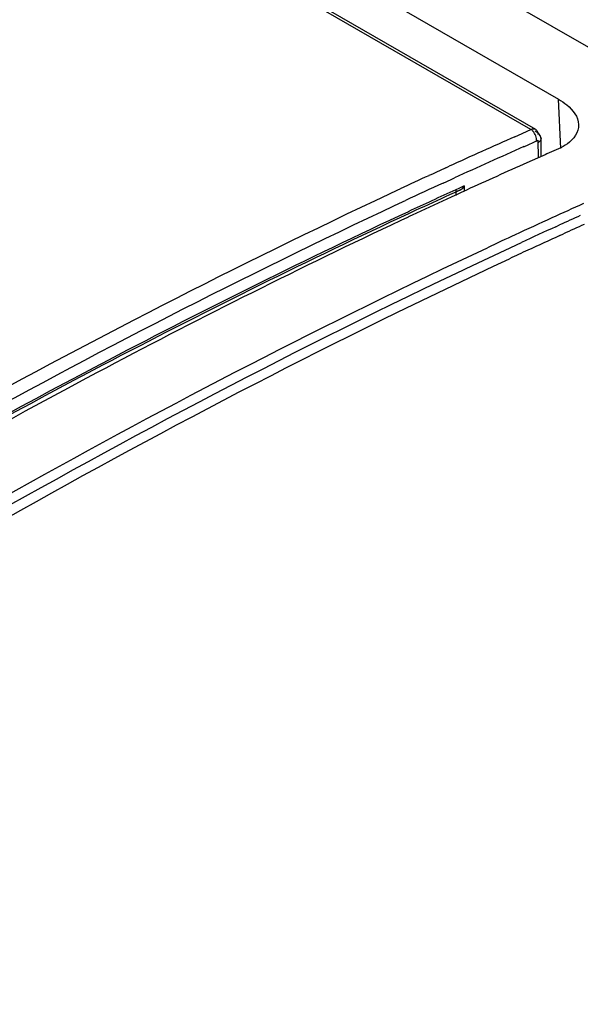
# Model space of a CAD drawing. Header units: inches. Extents: x 0 to 117, y 0 to 83.
# Tile 54 of 75: x 98.623 to 98.989, y 27.053 to 27.697. Entities that reach past the tile are written whole.
import ezdxf

# ---------------------------------------------------------------- set-up
doc = ezdxf.new("R2010")
doc.units = ezdxf.units.IN
doc.header["$LTSCALE"] = 6.431102
doc.header["$MEASUREMENT"] = 0
doc.layers.get('0').update_dxf_attribs({"linetype": 'CONTINUOUS'})

msp = doc.modelspace()

# ---------------------------------------------------------------- linework, layer by layer
at = {"color": 7, "linetype": 'CONTINUOUS'}
for p, q in [((105.20821, 24.0907), (97.20181, 28.71309)), ((97.16704, 28.68803), (98.97441, 27.64457)), ((98.95639, 27.62471), (98.41353, 27.93812)), ((98.95967, 27.62477), (98.41681, 27.93818)), ((98.97588, 27.61231), (98.97441, 27.64457)), ((98.94598, 27.6201), (98.94833, 27.62115)), ((98.94833, 27.62115), (98.95639, 27.62471)), ((98.95986, 27.62464), (98.95967, 27.62477)), ((98.95177, 27.6136), (98.96128, 27.61781)), ((98.96145, 27.60629), (98.96128, 27.61781)), ((98.96321, 27.60709), (98.96303, 27.61887)), ((98.96421, 27.60769), (98.95382, 27.60307)), ((98.96566, 27.60833), (98.96421, 27.60769)), ((98.96694, 27.6089), (98.96566, 27.60833)), ((98.97455, 27.61225), (98.96694, 27.6089)), ((98.90097, 27.59981), (98.90306, 27.60077)), ((98.8991, 27.5898), (98.90442, 27.59224)), ((98.90442, 27.59224), (98.90651, 27.5932)), ((98.91299, 27.58797), (98.90943, 27.58635)), ((98.91299, 27.58797), (98.91299, 27.58424)), ((98.85506, 27.57849), (98.86362, 27.58251)), ((98.86362, 27.58251), (98.86969, 27.58535)), ((98.86969, 27.58535), (98.87116, 27.58604)), ((98.9079, 27.5842), (98.90337, 27.58213)), ((98.90875, 27.58267), (98.9043, 27.58063)), ((98.90943, 27.58635), (98.90736, 27.5854)), ((98.90749, 27.58503), (98.90749, 27.58175)), ((98.90997, 27.58514), (98.9079, 27.5842)), ((98.91085, 27.58364), (98.90875, 27.58267)), ((98.91441, 27.58527), (98.91085, 27.58364)), ((98.86707, 27.57492), (98.87315, 27.57777)), ((98.87315, 27.57777), (98.87462, 27.57846)), ((98.85941, 27.57132), (98.86707, 27.57492)), ((98.87699, 27.56996), (98.87082, 27.56708)), ((98.88099, 27.57182), (98.87699, 27.56996)), ((98.87889, 27.56882), (98.87744, 27.56814)), ((98.88171, 27.57013), (98.87889, 27.56882)), ((98.87157, 27.56538), (98.86516, 27.56235)), ((98.8739, 27.56647), (98.87157, 27.56538)), ((98.87544, 27.56719), (98.8739, 27.56647)), ((98.87744, 27.56814), (98.87544, 27.56719)), ((98.97266, 27.56131), (98.9752, 27.56247)), ((98.97522, 27.55556), (98.97776, 27.55672))]:
    msp.add_line(p, q, dxfattribs=at)
for points in [[(98.95967, 27.62477), (98.95955, 27.62483), (98.95922, 27.62497), (98.95886, 27.62507), (98.95848, 27.62512), (98.95809, 27.62513), (98.95768, 27.62509), (98.95726, 27.62501), (98.95683, 27.62488), (98.95639, 27.62471)], [(98.95957, 27.62064), (98.95921, 27.62148), (98.95877, 27.62228), (98.95826, 27.62302), (98.9577, 27.62367), (98.95709, 27.62423)], [(98.96007, 27.61723), (98.9601, 27.61804), (98.96002, 27.61889), (98.95985, 27.61977), (98.95957, 27.62064)], [(98.9613, 27.62127), (98.96127, 27.62177), (98.96121, 27.62224), (98.96112, 27.62269), (98.96099, 27.6231), (98.96083, 27.62349), (98.96063, 27.62383), (98.9604, 27.62414), (98.96015, 27.62441), (98.95986, 27.62464)], [(98.96195, 27.62083), (98.9622, 27.6206), (98.96242, 27.62037), (98.9626, 27.62013), (98.96276, 27.61987), (98.96288, 27.61961), (98.96296, 27.61935), (98.96302, 27.61908), (98.96303, 27.61895)], [(98.96303, 27.61895), (98.96303, 27.61881), (98.96301, 27.61854), (98.96295, 27.61827), (98.96286, 27.61801), (98.96273, 27.61775), (98.96257, 27.61749), (98.96238, 27.61725), (98.96215, 27.61701), (98.9619, 27.61678), (98.96161, 27.61657), (98.9613, 27.61637)], [(98.90997, 27.58514), (98.91065, 27.58552), (98.9113, 27.586), (98.91191, 27.58656), (98.91248, 27.58722), (98.91299, 27.58797)], [(98.90749, 27.58503), (98.90805, 27.58486), (98.90867, 27.58482), (98.90933, 27.58491), (98.90997, 27.58514)]]:
    msp.add_lwpolyline(points, dxfattribs=at)
for centre, radius, start, end in [((100.72007, 23.62484), 4.37145, 113.94357, 114.5605), ((100.75712, 23.54868), 4.4478, 113.9474, 114.58697), ((100.70667, 23.6707), 4.30535, 114.02481, 114.60034), ((100.75537, 23.54768), 4.4563, 114.74932, 115.01275), ((100.74337, 23.5737), 4.42765, 114.58949, 114.74921), ((100.7853, 23.4871), 4.51552, 114.69033, 115.0327), ((100.75263, 23.54486), 4.44196, 114.54565, 114.9848), ((100.74138, 23.56419), 4.41838, 114.58173, 114.90127), ((100.73801, 23.60232), 4.38057, 114.74628, 115.07208), ((100.79384, 23.57212), 4.39153, 114.24076, 114.53738), ((100.8116, 23.53323), 4.43429, 114.53745, 114.87859), ((100.7991, 23.56462), 4.39425, 114.33048, 114.52341), ((100.80348, 23.55901), 4.39488, 114.35284, 114.54579), ((100.82848, 23.49683), 4.47441, 114.87846, 115.13272), ((100.81538, 23.529), 4.43341, 114.55978, 114.87855), ((100.81915, 23.52477), 4.43253, 114.58212, 114.87851), ((100.83229, 23.49639), 4.46381, 114.87836, 115.04665)]:
    msp.add_arc(centre, radius, start, end, dxfattribs=at)
for points, knots in [([(98.97441, 27.64457), (98.97632, 27.64346), (98.98221, 27.63958), (98.98737, 27.63302), (98.9876, 27.62804)], [0, 0, 0, 0, 0.306405, 1, 1, 1, 1]), ([(98.9876, 27.62804), (98.98782, 27.62318), (98.98266, 27.61631), (98.97653, 27.61314), (98.97455, 27.61225)], [0, 0, 0, 0, 0.691635, 1, 1, 1, 1]), ([(98.95917, 27.62403), (98.96013, 27.62341), (98.96176, 27.62196), (98.96281, 27.61995), (98.96296, 27.61894)], [0, 0, 0, 0, 0.525357, 1, 1, 1, 1]), ([(98.08538, 27.12753), (98.14855, 27.17178), (98.39547, 27.33781), (98.65568, 27.4845), (98.85506, 27.57849)], [0, 0, 0, 0, 0.259219, 1, 1, 1, 1]), ([(98.09014, 27.12071), (98.15329, 27.16491), (98.40006, 27.33084), (98.66016, 27.47737), (98.85941, 27.57132)], [0, 0, 0, 0, 0.259212, 1, 1, 1, 1]), ([(98.87645, 27.57114), (98.81049, 27.54041), (98.53954, 27.40601), (98.28141, 27.24635), (98.09328, 27.11471)], [0, 0, 0, 0, 0.240638, 1, 1, 1, 1]), ([(98.87082, 27.56708), (98.80544, 27.53653), (98.53691, 27.40302), (98.28098, 27.24472), (98.09443, 27.11426)], [0, 0, 0, 0, 0.240699, 1, 1, 1, 1]), ([(98.86516, 27.56235), (98.80037, 27.53171), (98.5348, 27.39815), (98.28186, 27.24001), (98.09776, 27.10975)], [0, 0, 0, 0, 0.241159, 1, 1, 1, 1]), ([(98.07879, 27.03376), (98.15009, 27.08536), (98.42813, 27.2777), (98.7234, 27.4458), (98.95026, 27.551)], [0, 0, 0, 0, 0.260361, 1, 1, 1, 1]), ([(98.12335, 27.07373), (98.18933, 27.1205), (98.44702, 27.29557), (98.7193, 27.44967), (98.92812, 27.54763)], [0, 0, 0, 0, 0.259614, 1, 1, 1, 1]), ([(98.08339, 27.029), (98.1537, 27.07989), (98.42795, 27.26972), (98.71896, 27.43597), (98.94251, 27.54044)], [0, 0, 0, 0, 0.260201, 1, 1, 1, 1])]:
    msp.add_open_spline(points, degree=3, knots=knots, dxfattribs=at)

doc.saveas('drawing.dxf')
